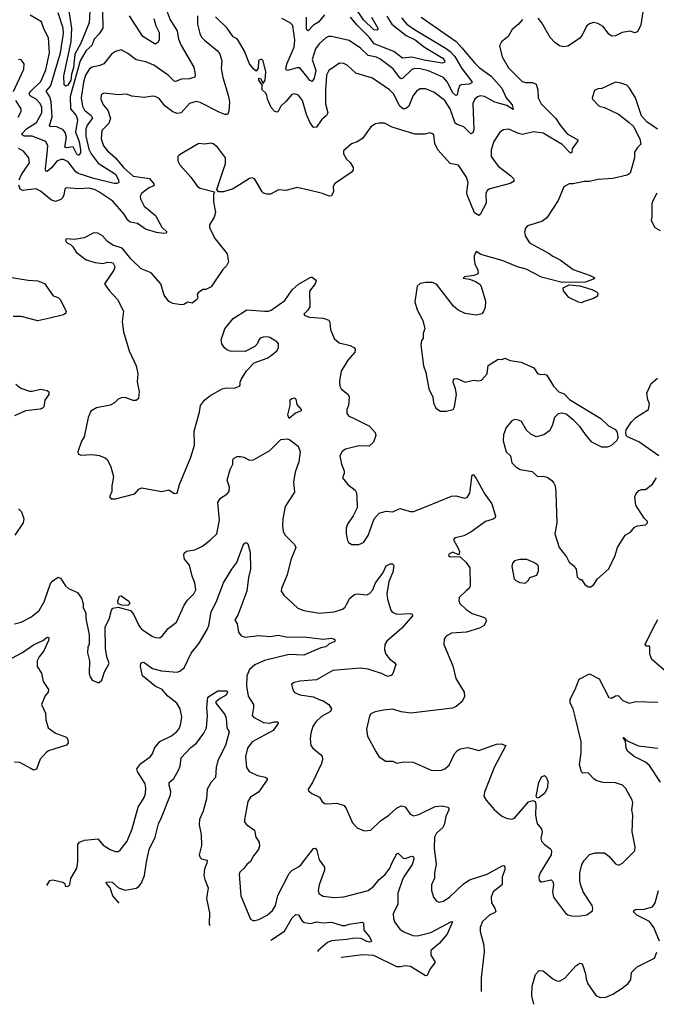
# Model space of a CAD drawing. Extents: x 1995161 to 2088924, y 769148 to 906007.
# Tile 154 of 256: x 2066193 to 2070854, y 789612 to 796817. Entities that reach past the tile are written whole.
import ezdxf

# ---------------------------------------------------------------- set-up
doc = ezdxf.new("R2010")
doc.units = 0

msp = doc.modelspace()

# ---------------------------------------------------------------- linework, layer by layer
at = {"layer": '0CON20XD'}
for points in [[(2066718.8, 797085), (2066702.4, 796795), (2066640.4, 796645), (2066597.4, 796565), (2066586, 796465), (2066571.4, 796418.6), (2066566.8, 796375), (2066545, 796338.9), (2066530.4, 796330.4), (2066520, 796340), (2066515.9, 796405.9), (2066570.9, 796655), (2066575.2, 796755), (2066545, 796942)], [(2068768.2, 796835), (2068815.5, 796754.5), (2068815.7, 796745), (2068809.3, 796740.7), (2068785, 796743.9), (2068709.6, 796815), (2068637, 796927)], [(2067493.8, 796845), (2067495.6, 796785), (2067512.2, 796715), (2067525, 796690), (2067545, 796667.1), (2067640.2, 796590.2), (2067657.5, 796565), (2067671.9, 796515), (2067669.1, 796459.1), (2067679.4, 796395), (2067719.1, 796265), (2067728.2, 796215), (2067723.6, 796146.4), (2067715, 796124.2), (2067695, 796124.4), (2067657.6, 796137.6), (2067515, 796211.5), (2067485, 796219.1), (2067435.5, 796204.5), (2067375, 796135.7), (2067345, 796130), (2067315, 796142.5), (2067255, 796187.1), (2067215, 796239.2), (2067185.6, 796255.6), (2067165, 796258), (2067105, 796248), (2067015, 796258.6), (2066975, 796271.4), (2066915, 796267.8), (2066815, 796280.6), (2066798.8, 796275), (2066790.8, 796265), (2066787.1, 796235), (2066804.5, 796195), (2066838.5, 796155), (2066858.5, 796095), (2066842.5, 796055), (2066793.8, 796005), (2066790.8, 795945), (2066806.4, 795895), (2066835, 795857.8), (2066895.5, 795805), (2066953.8, 795735), (2067025, 795673.2), (2067144.7, 795654.7), (2067174.2, 795615), (2067176.9, 795603.1), (2067135, 795584.4), (2067086, 795545), (2067075.7, 795525), (2067076.9, 795505), (2067105, 795451.9), (2067186.9, 795385), (2067235, 795300), (2067271.2, 795265), (2067266.7, 795255), (2067247.3, 795252.7), (2067195, 795260), (2067115, 795284.5), (2067055, 795325.3), (2067002.9, 795335), (2066985, 795350), (2066955, 795396.2), (2066875, 795489.5), (2066773.8, 795556.2), (2066745, 795573.1), (2066705.5, 795584.5), (2066625, 795580.5), (2066534.1, 795585.9), (2066522.7, 795577.3), (2066517.5, 795535), (2066507.3, 795512.7), (2066495, 795501.2), (2066455, 795486), (2066425, 795495.6), (2066345, 795562.1), (2066315, 795578.8), (2066215, 795568), (2066195.8, 795575.8), (2066187.2, 795607.2)], [(2067273.1, 796875), (2067293.8, 796815), (2067346.1, 796735), (2067356.6, 796675), (2067375, 796628.6), (2067468.6, 796468.6), (2067478.1, 796415), (2067474.2, 796395.8), (2067437.5, 796385), (2067378.3, 796381.7), (2067335, 796365.6), (2067325, 796368.1), (2067281.2, 796411.2), (2067175, 796485.4), (2067117.7, 796507.7), (2067045, 796524.4), (2066985, 796570), (2066935, 796595.7), (2066895, 796584.3), (2066865.8, 796565), (2066808.8, 796495), (2066778.9, 796481.1), (2066725, 796469.1), (2066705, 796456.5), (2066675, 796411.9), (2066659.7, 796359.7), (2066644.2, 796245), (2066652.3, 796185), (2066666.5, 796155), (2066716.9, 796116.9), (2066726.2, 796096.2), (2066687.6, 796045), (2066678.4, 796015), (2066677.4, 795965), (2066699.8, 795869.8), (2066715.3, 795835), (2066766.7, 795766.7), (2066895, 795686.2), (2066917.7, 795645), (2066918.9, 795625), (2066905, 795617.5), (2066885, 795619.2), (2066735, 795655.7), (2066621.6, 795691.6), (2066604.3, 795704.3), (2066547.2, 795777.2), (2066515, 795792.8), (2066495, 795793.2), (2066465, 795780.8), (2066425, 795734.1), (2066395, 795707.1), (2066385, 795708), (2066382, 795725), (2066395, 795836.7), (2066400, 795895), (2066385.6, 795925), (2066285, 795964.8), (2066225.7, 795965.7), (2066212.5, 795975), (2066210.8, 795985), (2066242.6, 796017.4), (2066316.8, 796065), (2066354.2, 796135), (2066354.3, 796174.3), (2066342.8, 796202.8), (2066313.1, 796235), (2066271, 796261), (2066263.3, 796275), (2066273.6, 796295), (2066347.9, 796365), (2066385, 796449.4), (2066411.2, 796575), (2066404.6, 796685), (2066369.5, 796749.5), (2066351.7, 796801.7), (2066270.7, 796850.7)], [(2066800.6, 796885), (2066801.1, 796755), (2066776.2, 796713.8), (2066738.9, 796675), (2066721, 796629), (2066678.7, 796591.3), (2066635, 796516.9), (2066563.9, 796255), (2066564.2, 796165), (2066606.2, 796116.2), (2066615.6, 796085), (2066602, 795995), (2066629.7, 795925), (2066639.3, 795865), (2066637.8, 795842.2), (2066625, 795825.6), (2066615, 795828.6), (2066585, 795885.5), (2066535, 795878.9), (2066523.5, 795883.5), (2066535.2, 795954.8), (2066525, 795992.2), (2066512.2, 796012.2), (2066465, 796033.7), (2066416.6, 796036.6), (2066412.6, 796042.6), (2066431.5, 796105), (2066423.1, 796215), (2066413.7, 796253.7), (2066387.9, 796295), (2066418.1, 796331.8), (2066427, 796353), (2066492.1, 796575), (2066514.4, 796715), (2066511.2, 796755), (2066475, 796867.1)], [(2067175.5, 796825.5), (2067191, 796771), (2067214.1, 796724.1), (2067213.5, 796666.5), (2067205, 796650), (2067185, 796637.1), (2067094.8, 796694.8), (2066996.5, 796846.5)], [(2069132.7, 796835), (2069387.5, 796657.5), (2069431.2, 796611.2), (2069525, 796499.4), (2069558, 796468), (2069645.4, 796405), (2069722.9, 796315), (2069754.5, 796245), (2069799.1, 796195), (2069805, 796160), (2069758.8, 796188.8), (2069672.4, 796212.4), (2069595, 796253.8), (2069565, 796258.8), (2069545, 796252.5), (2069524.5, 796235), (2069510, 796205), (2069519, 796011), (2069510.3, 795989.7), (2069495, 795980.8), (2069445, 796032.7), (2069391.8, 796051.8), (2069380.9, 796060.9), (2069344.2, 796165), (2069305, 796226.9), (2069225, 796286.7), (2069165, 796311.1), (2069125, 796312.2), (2069098.1, 796295), (2069071.9, 796258.1), (2069042.2, 796185), (2069025, 796168.9), (2069003, 796163), (2068976.7, 796185), (2068929.6, 796275), (2068901.4, 796305), (2068775, 796388.1), (2068654.6, 796424.6), (2068591.2, 796485), (2068565, 796495.6), (2068535, 796498.6), (2068455.5, 796444.5), (2068439.2, 796410.8), (2068431.1, 796305), (2068431.5, 796201.5), (2068449.4, 796135), (2068440, 796115), (2068401.9, 796085), (2068365, 796030.8), (2068345, 796028), (2068317.2, 796067.2), (2068293.1, 796123.1), (2068264.4, 796225), (2068235, 796264.2), (2068205, 796274.2), (2068185, 796270), (2068142.3, 796217.7), (2068104, 796185), (2068086, 796145), (2068078.8, 796141.2), (2068061.2, 796145), (2068034, 796175), (2068006.2, 796235), (2068003.6, 796263.6), (2067993, 796283), (2067971.7, 796301.7), (2067966.7, 796315), (2067970, 796335), (2067943.8, 796375), (2067945, 796390), (2067955, 796387.5), (2067975, 796350), (2067989.2, 796375), (2067995.8, 796435.8), (2067976.1, 796516.1), (2067963, 796527), (2067941.7, 796518.3), (2067938.3, 796461.7), (2067925, 796440), (2067905, 796456.7), (2067875, 796493.3), (2067837.9, 796587.9), (2067795, 796663.3), (2067785, 796676.7), (2067755, 796692.5), (2067711.4, 796755), (2067627.8, 796837.8)], [(2068425, 796853.3), (2068381, 796799), (2068344, 796776), (2068305, 796735.6), (2068295, 796742), (2068291.8, 796755), (2068292.8, 796835)], [(2068881.7, 796841.7), (2068918.4, 796785), (2069022.2, 796702.2), (2069089.4, 796669.4), (2069156.8, 796616.8), (2069290.8, 796535), (2069306.4, 796513.6), (2069303.6, 796505), (2069285, 796499.1), (2069155, 796520.7), (2069065, 796543), (2068995, 796536.1), (2068933.4, 796583.4), (2068789.3, 796639.3), (2068755, 796686.1), (2068660.6, 796780.6), (2068615, 796836.1)], [(2070755.8, 796874.2), (2070741.3, 796778.7), (2070715, 796728.8), (2070695, 796722), (2070665, 796732), (2070605, 796724.2), (2070555, 796700), (2070527.3, 796697.3), (2070505, 796711.2), (2070465, 796767.1), (2070425, 796788.6), (2070395, 796795.7), (2070365, 796785.8), (2070341.5, 796768.5), (2070310.9, 796705), (2070291.2, 796678.8), (2070205, 796623.3), (2070175, 796618.9), (2070145, 796626.9), (2070109.9, 796649.9), (2070076, 796686), (2070015, 796793.3), (2069988.3, 796828.3)], [(2069875, 796818.8), (2069845, 796784), (2069798, 796745), (2069770, 796695), (2069721.2, 796655), (2069706.2, 796625), (2069724.3, 796545), (2069770.6, 796465), (2069871.2, 796365), (2069895, 796358.1), (2069946.3, 796356.3), (2069973.8, 796345), (2069987.5, 796305), (2069990, 796245), (2070010.5, 796200.5), (2070119.4, 796095), (2070149.5, 796045), (2070200.8, 795980.8), (2070278.8, 795938.8), (2070278, 795925), (2070237.5, 795875), (2070235.7, 795844.3), (2070225, 795840), (2070165, 795904.3), (2070025, 795986.5), (2069955, 795997.2), (2069875, 795977.5), (2069845, 795984), (2069775, 796016.7), (2069735, 796012), (2069708.8, 795995), (2069663.8, 795926.2), (2069644.4, 795865), (2069644.4, 795815), (2069695, 795745.8), (2069788.6, 795675), (2069808, 795655), (2069813.3, 795635), (2069785, 795617.5), (2069635, 795579.4), (2069615, 795568), (2069606.9, 795545), (2069608.9, 795475), (2069565, 795392.5), (2069555, 795383.8), (2069523.8, 795403.8), (2069470, 795535), (2069465.7, 795555.7), (2069476.4, 795625), (2069463.5, 795665), (2069405, 795753.3), (2069345, 795764.2), (2069255.5, 795865.5), (2069231.7, 795911.7), (2069224.1, 795974.1), (2069215, 795982), (2069195, 795988), (2069159.7, 795980.3), (2069085, 795980), (2068920.9, 796030.9), (2068865, 796059.2), (2068825, 796060.8), (2068797.5, 796055), (2068765, 796033.3), (2068702.8, 795947.2), (2068665, 795923.1), (2068622.4, 795907.6), (2068562.7, 795857.3), (2068564, 795835), (2068585.9, 795795.9), (2068612.3, 795772.3), (2068633.8, 795735), (2068633.8, 795715), (2068620.3, 795699.7), (2068496.7, 795615), (2068488.8, 795595), (2068491.2, 795558.8), (2068475, 795527.5), (2068460, 795525), (2068410, 795545), (2068309.3, 795569.3), (2068225, 795590), (2068141.7, 795568.3), (2068087, 795573), (2068028.8, 795541.2), (2068005, 795541.2), (2067978, 795548), (2067967.3, 795557.3), (2067915, 795650), (2067895, 795658.8), (2067875, 795654), (2067755, 795579.2), (2067685, 795558), (2067648.3, 795558.3), (2067637.5, 795575), (2067700, 795765), (2067700, 795805), (2067642, 795885), (2067609.3, 795909.3), (2067595, 795914.3), (2067545, 795906.2), (2067505, 795911.2), (2067362.7, 795827.3), (2067351.2, 795815), (2067351.2, 795785), (2067366.2, 795755), (2067446.2, 795665), (2067495, 795596.7), (2067515, 795583.8), (2067618.3, 795558.3), (2067613, 795537), (2067611.2, 795485), (2067627.5, 795405), (2067617.7, 795372.3), (2067583.6, 795316.4), (2067583.8, 795295), (2067625, 795213.3), (2067712.7, 795102.7), (2067722.5, 795045), (2067708, 795015), (2067680.4, 794989.6), (2067595, 794862.5), (2067555, 794842.5), (2067535, 794842.5), (2067500.7, 794819.3), (2067493.3, 794806.7), (2067496.7, 794785), (2067490.7, 794769.3), (2067455, 794743.3), (2067425, 794750), (2067395, 794733.3), (2067375, 794731.2), (2067315, 794740), (2067285, 794753.8), (2067251.9, 794801.9), (2067226.2, 794885), (2067156.7, 794965), (2067082, 794995), (2067008.8, 795065), (2066943.3, 795145), (2066875, 795167.5), (2066836.2, 795195), (2066800, 795235), (2066765.8, 795255.8), (2066735, 795256.2), (2066665, 795220), (2066595, 795208.8), (2066537, 795213), (2066527.5, 795205), (2066537, 795187), (2066565, 795172.5), (2066582.5, 795155), (2066606.7, 795115), (2066680.3, 795060.3), (2066745, 795041.2), (2066805, 795033.8), (2066835, 795043.3), (2066865, 795040), (2066877.5, 795035), (2066887, 795017), (2066890, 795005), (2066883.3, 794985), (2066813.3, 794885), (2066848.8, 794835), (2066909.8, 794769.8), (2066952.5, 794685), (2066943.5, 794605), (2066953.6, 794533.6), (2066994.3, 794395), (2067046.2, 794285), (2067058, 794225), (2067053.6, 794166.4), (2067068.8, 794095), (2067062.5, 794045), (2067045, 794030), (2067025, 794030), (2066965, 794053.3), (2066935, 794050), (2066915, 794040), (2066887.3, 794012.7), (2066855, 793996.2), (2066755, 793975.6), (2066715, 793951.4), (2066695.6, 793905), (2066666.2, 793765), (2066646.1, 793733.9), (2066620, 793655), (2066621.2, 793641.2), (2066640.7, 793630.7), (2066725, 793636.2), (2066775, 793628.8), (2066819.7, 793609.7), (2066835, 793596.7), (2066860, 793545), (2066880, 793475), (2066866.7, 793405), (2066867.5, 793365), (2066850, 793325), (2066861.7, 793311.7), (2066895, 793310), (2067035, 793346.7), (2067065, 793382.5), (2067085, 793392.5), (2067235, 793363.8), (2067285, 793376.7), (2067325, 793350), (2067345, 793352.5), (2067362, 793415), (2067446, 793615), (2067473.8, 793703.8), (2067470, 793805), (2067508.8, 793945), (2067516.2, 793995), (2067545, 794033.3), (2067585, 794064), (2067675, 794115.7), (2067705, 794122.9), (2067765, 794121.2), (2067802.5, 794135), (2067808.3, 794141.7), (2067806.2, 794165), (2067814, 794185), (2067853.2, 794246.8), (2067910, 794305), (2068005, 794341.2), (2068035, 794358.8), (2068075, 794393.3), (2068088, 794415), (2068088.8, 794445), (2068075, 794460), (2068025, 794492.5), (2068005, 794496), (2067975, 794494), (2067954.3, 794485.7), (2067943.3, 794475), (2067933.6, 794446.4), (2067913.9, 794426.1), (2067845, 794390), (2067735, 794392), (2067710.3, 794400.3), (2067692, 794415), (2067672, 794445), (2067669.2, 794475), (2067696, 794555), (2067755, 794630), (2067855, 794694), (2067985, 794684.2), (2068015, 794684.3), (2068035, 794691.4), (2068135, 794762.5), (2068189.1, 794840.9), (2068235, 794882.9), (2068325, 794932.9), (2068335, 794932.5), (2068357, 794917), (2068363.8, 794905), (2068357.5, 794885), (2068315, 794830), (2068316.2, 794715), (2068301.2, 794688.8), (2068273, 794663), (2068281.7, 794651.7), (2068315, 794640), (2068415, 794633.8), (2068457.5, 794617.5), (2068464, 794604), (2068469.5, 794549.5), (2068496.2, 794485), (2068533.2, 794453.2), (2068613, 794433), (2068638.8, 794418.8), (2068650, 794405), (2068646.2, 794385), (2068594.6, 794325.4), (2068546, 794245), (2068533.3, 794175), (2068537.5, 794135), (2068547.5, 794115), (2068596.7, 794075), (2068606.1, 794056.1), (2068600, 793995), (2068588.8, 793965), (2068588.8, 793935), (2068603.8, 793915), (2068638, 793902), (2068753, 793843), (2068796.7, 793795), (2068801.2, 793775), (2068784.4, 793725.6), (2068752.7, 793697.3), (2068675, 793698.1), (2068577.5, 793675), (2068555, 793656.7), (2068536.2, 793625), (2068548.9, 793565), (2068568, 793515), (2068568.8, 793495), (2068557.5, 793465), (2068595.8, 793415.8), (2068648, 793375), (2068658, 793355), (2068661.2, 793325), (2068664.2, 793245), (2068635, 793186.7), (2068593.3, 793125), (2068583.9, 793096.1), (2068583.9, 793053.9), (2068592.5, 793005), (2068600.7, 792990.7), (2068625, 792977.5), (2068675, 792977.5), (2068709.3, 792990.7), (2068745, 793042.5), (2068789.4, 793165), (2068825, 793207.1), (2068875, 793220), (2068925, 793216.2), (2068975, 793239.2), (2069055, 793217.5), (2069075, 793217.3), (2069165, 793252.1)], [(2068298, 796398), (2068245, 796463.9), (2068225, 796465.9), (2068155, 796446.1), (2068145, 796450.6), (2068141.9, 796461.9), (2068151.2, 796498.8), (2068203.5, 796615), (2068207.7, 796667.7), (2068193.9, 796775), (2068174.4, 796795), (2068111.4, 796825)], [(2068989.5, 796829.5), (2069026.5, 796785), (2069082.5, 796745), (2069315.1, 796605.1), (2069344.3, 796584.3), (2069377.8, 796547.8), (2069429.1, 796459.1), (2069502.9, 796365), (2069504, 796356), (2069483.8, 796346.2), (2069425, 796341.3), (2069415, 796334.5), (2069402.6, 796307.4), (2069395, 796266.7), (2069385, 796261.9), (2069361.2, 796285), (2069325, 796358.8), (2069295, 796393.9), (2069185, 796442), (2069125, 796457.4), (2069085, 796459.2), (2069065, 796452), (2068995, 796387.5), (2068985, 796384.5), (2068975, 796390.5), (2068926.6, 796456.6), (2068830.3, 796530.3), (2068805, 796541.8), (2068745, 796554.7), (2068688.3, 796608.3), (2068605, 796663.8), (2068475, 796693.3), (2068455, 796693.3), (2068435, 796683.3), (2068385, 796640), (2068358.7, 796605), (2068333.4, 796525), (2068360.1, 796445), (2068350.1, 796389.9), (2068335, 796364.5), (2068315, 796374.6), (2068298, 796398)], [(2066147.8, 796292.2), (2066224.2, 796455.8), (2066226, 796495), (2066205, 796523.8), (2066185, 796526)], [(2070862.5, 796015), (2070785, 796070), (2070744.2, 796114.2), (2070702, 796245), (2070658, 796315), (2070636.9, 796336.9), (2070595, 796353.8), (2070555, 796358.8), (2070455, 796313.8), (2070425, 796310), (2070400.7, 796299.3), (2070383.9, 796246.1), (2070386.7, 796235), (2070435, 796184), (2070475, 796174), (2070576.1, 796126.1), (2070655.7, 796065.7), (2070686.7, 796035), (2070733.3, 795945), (2070740, 795905), (2070717, 795883), (2070695, 795847.5), (2070693.8, 795805), (2070663.3, 795695), (2070639.7, 795680.3), (2070535, 795655.6), (2070425, 795647.8), (2070365, 795631.9), (2070325, 795633.1), (2070245, 795615.7), (2070215, 795616), (2070176.1, 795593.9), (2070134.3, 795495), (2070052.8, 795367.2), (2070015, 795341.1), (2069911.7, 795308.3), (2069897.3, 795292.7), (2069889.2, 795265), (2069894, 795235), (2069926.2, 795185), (2070068.8, 795105), (2070095.5, 795085.5), (2070150, 795060), (2070245, 794988.8), (2070370, 794945), (2070395, 794932.5), (2070402.5, 794925), (2070400, 794920), (2070335, 794896), (2070165, 794893.1), (2070012.6, 794932.6), (2069901.2, 794991.2), (2069838.7, 795008.7), (2069725, 795055.4), (2069569.2, 795099.2), (2069535, 795120), (2069520.7, 795089.3), (2069520, 795065), (2069525, 795030), (2069546.7, 794985), (2069550, 794965), (2069542.5, 794955), (2069517.5, 794945), (2069450, 794935), (2069440, 794925), (2069485, 794918.8), (2069531.1, 794901.1), (2069561.2, 794881.2), (2069572, 794865), (2069603, 794757), (2069599.7, 794710.3), (2069589.3, 794680.7), (2069575.5, 794664.5), (2069535, 794655.6), (2069455, 794667.1), (2069402.3, 794692.3), (2069370.2, 794720.2), (2069245, 794882.5), (2069213, 794893), (2069166.4, 794893.6), (2069124.1, 794885.9), (2069103.6, 794866.4), (2069087, 794753), (2069104.2, 794695), (2069144.3, 794615), (2069158.8, 794555), (2069147, 794523), (2069146.7, 794485), (2069135, 794470), (2069128.8, 794435), (2069150, 794285), (2069166.7, 794235), (2069187.5, 794115), (2069217.5, 794055), (2069223, 794013), (2069240, 793975), (2069275, 793953.3), (2069315, 793953.3), (2069366.4, 793963.6), (2069376.4, 793983.6), (2069390, 794075), (2069384.4, 794115), (2069367.1, 794165), (2069368.3, 794181.7), (2069375, 794190), (2069395, 794190.8), (2069455, 794164.3), (2069515, 794179.2), (2069555, 794174.6), (2069575, 794179.5), (2069614.5, 794225), (2069623.9, 794286.1), (2069695, 794332.5), (2069725, 794330), (2069745, 794340), (2069783, 794323), (2069865, 794310), (2069958.3, 794268.3), (2069985, 794228.8), (2070005, 794221.2), (2070035, 794223.3), (2070052.5, 794215), (2070100, 794135), (2070140, 794095), (2070179.2, 794079.2), (2070217.7, 794037.7), (2070448.7, 793898.7), (2070503.3, 793845), (2070549.5, 793819.5), (2070563.6, 793803.6), (2070570.7, 793780.7), (2070571.2, 793755), (2070561.2, 793735), (2070521.7, 793698.3), (2070495, 793689.4), (2070455, 793689.1), (2070382.9, 793725), (2070335, 793780.8), (2070297, 793837), (2070246.3, 793886.3), (2070195, 793930), (2070165, 793936.9), (2070135, 793932.5), (2070109.4, 793905), (2070091.8, 793845), (2070070.8, 793809.2), (2070030.7, 793779.3), (2069975, 793764), (2069934.5, 793784.5), (2069903, 793813), (2069866.4, 793876.4), (2069845, 793887.5), (2069818.3, 793891.7), (2069795, 793882.5), (2069755, 793832.5), (2069735, 793780), (2069732.9, 793735), (2069753.6, 793653.6), (2069786, 793625), (2069795.7, 793575), (2069825, 793544.2), (2069855.9, 793525.9), (2069945, 793510), (2069985, 793474), (2070025, 793475.8), (2070055, 793468.6), (2070088, 793445), (2070104.2, 793425), (2070112.5, 793405), (2070117.9, 793357.9), (2070126.7, 793135), (2070111.2, 793055), (2070143.1, 792955), (2070195.8, 792885.8), (2070217, 792847), (2070250.7, 792820.7), (2070267.5, 792795), (2070275, 792740), (2070295, 792720), (2070305, 792720), (2070330, 792685), (2070355, 792667.5), (2070375, 792667.5)], [(2066182.5, 796105), (2066204.4, 796145), (2066204.4, 796165), (2066165.4, 796225)], [(2066188.2, 795645), (2066206.2, 795685), (2066265, 795770), (2066260.8, 795805), (2066220.8, 795855), (2066185, 795873.5)], [(2070885, 795271.2), (2070846.2, 795295), (2070818.8, 795345), (2070824.2, 795375.8), (2070823.4, 795466.6), (2070825.6, 795485), (2070859.1, 795550.9)], [(2066105, 794934.5), (2066255, 794910), (2066325.5, 794905.5), (2066375, 794885.7), (2066437.3, 794797.3), (2066475, 794784), (2066490.3, 794770.3), (2066534.4, 794685), (2066530, 794670), (2066515, 794658.2), (2066415, 794631.8), (2066325, 794613.5), (2066205, 794644.5), (2066145, 794645.4)], [(2070305, 794746.2), (2070285, 794748.8), (2070213.6, 794783.6), (2070173.4, 794833.4), (2070171.2, 794855), (2070215, 794876.7), (2070295, 794870), (2070382.9, 794842.9), (2070415.7, 794825.7), (2070426.7, 794815), (2070422.5, 794795), (2070393, 794777), (2070325, 794753.8), (2070305, 794746.2)], [(2070873.3, 793625), (2070725, 793728), (2070642.5, 793765), (2070632.5, 793775), (2070630, 793795), (2070634.1, 793815.9), (2070673.3, 793875), (2070705, 793906.2), (2070796.7, 793965), (2070803.8, 794005), (2070792, 794035), (2070784.2, 794085), (2070816.2, 794155), (2070863.3, 794195)], [(2066165, 794150.8), (2066201.7, 794121.7), (2066265, 794098.8), (2066285, 794098), (2066345, 794114.3), (2066393.9, 794103.9), (2066407.5, 794095), (2066406.7, 794075), (2066377, 794033), (2066369.2, 793985), (2066360, 793975), (2066342.1, 793967.9), (2066235, 793954.4), (2066155, 793917.8)], [(2068165, 793897.5), (2068156, 793925), (2068174, 793995), (2068174, 794035), (2068185, 794046.2), (2068205, 794050), (2068215, 794040), (2068222.3, 794002.3), (2068253.8, 793965), (2068253.3, 793955), (2068213.1, 793936.9), (2068165, 793897.5)], [(2066155.9, 792395.9), (2066205, 792407.5), (2066274, 792445), (2066335.4, 792494.6), (2066372.6, 792557.4), (2066419.7, 792690.3), (2066435, 792710), (2066475, 792738), (2066491.2, 792731.2), (2066528.8, 792675), (2066551.2, 792655), (2066615.4, 792625.4), (2066645.6, 792585), (2066656.9, 792545), (2066658.1, 792515), (2066677.9, 792475), (2066676.7, 792435), (2066701.2, 792315), (2066703, 792247), (2066691.2, 792225), (2066688.8, 792185), (2066703.8, 792125), (2066702.3, 792032.3), (2066708.3, 792008.3), (2066723.3, 791985), (2066765, 791966.2), (2066775, 791966.7), (2066793.8, 791985), (2066814.1, 792045.9), (2066849.2, 792105), (2066832, 792155), (2066822, 792215), (2066820, 792375), (2066848.7, 792431.3), (2066865.7, 792495), (2066875, 792510), (2066915, 792518.8), (2067004.6, 792494.6), (2067027.4, 792467.4), (2067064.3, 792385), (2067085, 792356.2), (2067163.3, 792305), (2067185, 792295.8), (2067215.6, 792294.4), (2067236.2, 792305), (2067279.1, 792360.9), (2067341.7, 792408.3), (2067396.9, 792533.1), (2067421.4, 792568.6), (2067468, 792615), (2067482.5, 792645), (2067475.8, 792695), (2067456, 792745), (2067436.7, 792825), (2067399.2, 792869.2), (2067394.2, 792895), (2067397.7, 792912.3), (2067415, 792928), (2067475, 792938.1), (2067531.2, 792965), (2067590.2, 793009.8), (2067636, 793055), (2067655.5, 793155.5), (2067643.8, 793285), (2067663.8, 793315), (2067708.8, 793345), (2067727.5, 793365), (2067729.2, 793395), (2067711.7, 793448.3), (2067734.2, 793525), (2067753.8, 793565), (2067752.5, 793595), (2067757.5, 793605), (2067785, 793620), (2067808.8, 793621.2), (2067835, 793615.8), (2067875, 793594.3), (2067905, 793595.7), (2068023.8, 793665), (2068105, 793744.2), (2068155, 793750.8), (2068171.7, 793741.7)], [(2068171.7, 793741.7), (2068231.2, 793695), (2068245.4, 793655), (2068237.9, 793582.1), (2068210.9, 793505), (2068198.6, 793435), (2068205, 793360), (2068135.6, 793254.4), (2068118.9, 793165), (2068116.7, 793115), (2068121.9, 793075), (2068135, 793046.2), (2068205, 792976.2), (2068215.8, 792955), (2068178.6, 792865), (2068152.5, 792755), (2068110, 792655), (2068107.5, 792635), (2068126.7, 792605), (2068230.6, 792510.6), (2068272.6, 792492.6), (2068385, 792474.5), (2068495, 792484.3), (2068557.6, 792502.4), (2068575, 792518.8), (2068587.1, 792542.9), (2068610, 792585), (2068645, 792610.8), (2068665, 792615.7), (2068735, 792607.1), (2068755, 792617.8), (2068779.2, 792645), (2068799.1, 792695), (2068852, 792768), (2068875, 792820), (2068905.6, 792835.6), (2068924.2, 792834.2), (2068931.4, 792821.4), (2068925.5, 792775), (2068895.4, 792705), (2068881.5, 792615), (2068885, 792576.7), (2068910, 792495), (2068921.1, 792481.1), (2068954.2, 792465.8), (2069055, 792470.8), (2069066.9, 792466.9), (2069070, 792455), (2068990.8, 792365), (2068881.1, 792268.9), (2068866, 792245), (2068864, 792205), (2068874.2, 792175), (2068900.9, 792140.9), (2068940.7, 792110.7), (2068947.9, 792097.9), (2068925, 792033.3), (2068912.5, 792017.5), (2068885, 792010.8), (2068842.6, 792032.6), (2068781.1, 792051.1), (2068745, 792063.5), (2068685, 792071.9), (2068485, 792054.2), (2068365, 791985.7), (2068245, 791976.7), (2068202.7, 791967.3), (2068182.5, 791955), (2068192.7, 791912.7), (2068205, 791894), (2068245, 791877.5), (2068345, 791862.5), (2068385, 791841.2), (2068415, 791833.1), (2068455.7, 791805), (2068477.1, 791775), (2068468, 791755), (2068402.4, 791717.6), (2068360.6, 791679.4), (2068339.2, 791645), (2068324.2, 791595), (2068319.2, 791555), (2068324, 791505), (2068338.8, 791485), (2068395, 791440.8), (2068406.9, 791425), (2068410, 791405), (2068401.9, 791375), (2068335.6, 791234.4), (2068306.2, 791185), (2068306.7, 791175), (2068331.2, 791155), (2068387.3, 791127.3), (2068405, 791097.5), (2068425, 791082.5), (2068445, 791078.8), (2068515, 791084.5), (2068567.8, 791067.8), (2068584.2, 791045), (2068629.7, 790939.7), (2068663.4, 790903.4), (2068715, 790880.8), (2068765, 790886.7), (2068834, 790955), (2068895, 790995.6), (2068952.9, 791047.1), (2068985, 791063.8), (2069015.9, 791055.9), (2069052.6, 791002.6), (2069075, 790990), (2069115, 791000), (2069235, 791059.2), (2069285, 791063.1), (2069326.7, 791055), (2069335.4, 791045), (2069334.6, 791035), (2069313.4, 790986.6), (2069301.8, 790925), (2069290, 790905), (2069244.4, 790865), (2069230.5, 790835), (2069228.2, 790755), (2069243.1, 790635), (2069230, 790575), (2069228.8, 790535), (2069208, 790485), (2069208.8, 790445), (2069223.3, 790395), (2069245, 790367.5), (2069265, 790360), (2069295, 790367.5), (2069341.9, 790398.1), (2069439.7, 790490.3), (2069486.9, 790523.1), (2069615, 790563.8), (2069725, 790624.4), (2069736.7, 790626.7), (2069745, 790617.5), (2069744.4, 790595), (2069724.4, 790545), (2069724.3, 790485.7), (2069660, 790435), (2069643.8, 790395), (2069646.2, 790355), (2069671.2, 790315), (2069678, 790292), (2069668.6, 790281.4), (2069635, 790265.8), (2069582.4, 790217.6), (2069563.1, 790175), (2069564.4, 790145), (2069590, 790045), (2069593.1, 789995), (2069571.4, 789805), (2069571.2, 789735), (2069572.5, 789705.6)], [(2069165, 793252.1), (2069355, 793330.8), (2069387.1, 793332.9), (2069453.2, 793316.8), (2069468.8, 793321.2), (2069487.4, 793352.6), (2069505, 793487.5), (2069515, 793486.7), (2069535, 793460), (2069598.6, 793345), (2069650, 793275), (2069676.7, 793185), (2069675, 793172.5), (2069658.8, 793161.2), (2069604.5, 793145.5), (2069495, 793067.5), (2069445, 793040), (2069383.8, 793025), (2069372.5, 793015), (2069371.9, 793005), (2069401.9, 792955), (2069413.3, 792925), (2069411.7, 792908.3), (2069405, 792900), (2069365, 792920.8), (2069333.8, 792905), (2069332.5, 792895), (2069345, 792886.7), (2069415, 792890), (2069460.8, 792845), (2069487.5, 792805), (2069491.9, 792675), (2069484.2, 792655), (2069462.1, 792637.9), (2069411.7, 792588.3), (2069407.5, 792565), (2069414.2, 792545), (2069460.8, 792500.8), (2069505, 792471.4), (2069595, 792441.2), (2069605, 792432.5), (2069608.8, 792415), (2069593.8, 792385), (2069560, 792365), (2069465, 792334.4), (2069355, 792327.8), (2069314.5, 792305.5), (2069300.6, 792285), (2069298.6, 792245), (2069365, 792087.5), (2069386, 791995), (2069446.2, 791895), (2069450, 791865), (2069433, 791827), (2069389.7, 791790.3), (2069361.7, 791778.3), (2069057, 791743), (2068985, 791752.5), (2068925, 791772.5), (2068857.5, 791765), (2068795, 791752.5), (2068765, 791737.5), (2068755, 791720), (2068732, 791625), (2068740, 791575), (2068800.8, 791460.8), (2068822.5, 791425), (2068870.7, 791390.7), (2068925, 791390), (2068955, 791376.7), (2069005, 791386), (2069074.4, 791384.4), (2069205.9, 791325.9), (2069275, 791322.5), (2069305, 791334), (2069337, 791363), (2069377.1, 791445), (2069395, 791467.5), (2069417.9, 791482.1), (2069475, 791490), (2069555, 791470), (2069685, 791514.3), (2069717.3, 791517.3), (2069752.5, 791505), (2069666.9, 791345), (2069595.7, 791165), (2069591.9, 791135), (2069607.1, 791105), (2069666.7, 791036.7), (2069720.8, 790990.8), (2069753.9, 790973.9), (2069795, 790965.6), (2069815.4, 790974.6), (2069917.7, 791092.3), (2069953.3, 791103.3), (2069966.2, 791096.2), (2069972, 791075), (2069969.2, 790995), (2069976.2, 790955), (2069985, 790930), (2070012.5, 790895), (2070017.5, 790875), (2070008.8, 790825), (2070013.8, 790805), (2070035, 790781.2), (2070079.3, 790749.3), (2070086.7, 790735), (2070083.3, 790705), (2070002.5, 790575), (2069994.2, 790545), (2069995, 790520), (2070005, 790507.5), (2070015, 790507.5), (2070083, 790523), (2070095, 790510), (2070102.2, 790485), (2070094.3, 790435), (2070100, 790395), (2070188.3, 790278.3), (2070205, 790266.7), (2070235, 790258.8), (2070285, 790256.2), (2070345, 790266.7), (2070387.5, 790295), (2070390, 790315), (2070383.3, 790335), (2070319.2, 790435), (2070298, 790492), (2070292.9, 790515), (2070294.4, 790575), (2070309.5, 790635), (2070325, 790664.2), (2070365, 790707.1), (2070405, 790720.6), (2070475, 790719.2), (2070506.2, 790695), (2070555, 790640), (2070579.3, 790630.7), (2070605.9, 790644.1), (2070695.9, 790734.1), (2070698.8, 790765), (2070678.1, 790875), (2070682, 790995), (2070674.2, 791035), (2070680.8, 791085), (2070677.5, 791105), (2070631.4, 791191.4), (2070605.6, 791215.6), (2070555, 791231.4), (2070465, 791234.3), (2070417.2, 791247.2), (2070398.8, 791258.8), (2070355, 791305.8), (2070315, 791303.8), (2070305, 791312.5), (2070290.5, 791365), (2070304.2, 791454.2), (2070304.2, 791535), (2070262.9, 791705), (2070244, 791775), (2070223.3, 791815), (2070222, 791845), (2070260, 791915), (2070290, 791990), (2070365, 792030), (2070435, 791993.8), (2070506.7, 791856.7), (2070525, 791852.9), (2070555, 791868.6), (2070575, 791871.2), (2070608.8, 791835), (2070655, 791815.7), (2070705, 791828.1), (2070865, 791822)], [(2070375, 792667.5), (2070397.5, 792685), (2070424.1, 792725.9), (2070505, 792797.5), (2070553.3, 792895), (2070570, 792955), (2070626.7, 793045), (2070665, 793067.5), (2070695, 793102.5), (2070715, 793112.5), (2070775, 793120), (2070790, 793135), (2070790, 793145), (2070765, 793170), (2070703.8, 793265), (2070696.7, 793325), (2070703.3, 793345), (2070725, 793372.5), (2070745, 793380), (2070775, 793380), (2070825, 793417.5), (2070856.2, 793465)], [(2066185, 793238.1), (2066205.3, 793215), (2066224.4, 793165), (2066217.5, 793135), (2066157.5, 793045)], [(2066393.1, 790480.2), (2066415, 790517.5), (2066435, 790523.3), (2066510, 790505), (2066522.5, 790495), (2066527, 790477), (2066545, 790473.3), (2066560.7, 790489.3), (2066568.3, 790531.7), (2066612.3, 790607.7), (2066620, 790655), (2066619.1, 790780.9), (2066631.8, 790798.2), (2066666.5, 790813.5), (2066765, 790821.9), (2066805, 790777.5), (2066854.5, 790744.5), (2066895, 790730), (2066915, 790731.2), (2066929.7, 790740.3), (2066980, 790805), (2067016.9, 790895), (2067060.6, 791055), (2067104.3, 791125), (2067114.4, 791155.6), (2067117.8, 791195), (2067112.5, 791225), (2067055.6, 791315), (2067050.6, 791335), (2067080.8, 791375), (2067147.4, 791422.6), (2067164.4, 791445), (2067181.1, 791485), (2067219.5, 791535), (2067305, 791576.5), (2067341.4, 791605), (2067357.8, 791625), (2067370.5, 791655), (2067379.5, 791715), (2067366.9, 791775), (2067342.9, 791815), (2067276.9, 791866.9), (2067235.6, 791915), (2067185, 791939.2), (2067093.5, 792015), (2067078.5, 792085), (2067081.3, 792108.7), (2067094.3, 792115.7), (2067105, 792112.2), (2067165, 792068.8), (2067231.5, 792051.5), (2067345, 792043.1), (2067365, 792050.8), (2067397.5, 792075), (2067448.1, 792181.9), (2067507.8, 792255), (2067565.3, 792354.7), (2067578.8, 792385), (2067595.4, 792485), (2067630.5, 792555), (2067686.2, 792695), (2067745.9, 792795), (2067784, 792845), (2067828.8, 792971.2), (2067845, 792988), (2067855, 792990), (2067862.3, 792982.3), (2067879.4, 792919.4), (2067882.7, 792795), (2067868.2, 792735), (2067855.2, 792635), (2067791.3, 792458.7), (2067768.6, 792425), (2067784.7, 792395), (2067795, 792336.2), (2067815, 792308.1), (2067845, 792299.1), (2067945, 792310), (2068026.1, 792303.9), (2068085, 792313.6), (2068145, 792300.4), (2068295, 792298.2), (2068415.8, 792284.2), (2068475, 792291.1), (2068496.2, 792285), (2068503.8, 792275), (2068496.2, 792265), (2068459.7, 792250.3), (2068435, 792228.1), (2068398.8, 792221.2), (2068272.3, 792167.7), (2068165, 792171.2), (2067985, 792128.2), (2067915.7, 792095), (2067875, 792061.4), (2067857.1, 792015), (2067853, 791943), (2067866.9, 791866.9), (2067904.2, 791805), (2067905.8, 791785), (2067894.2, 791725), (2067905, 791712.9), (2067977.5, 791675), (2068025, 791668.6), (2068055, 791679.4), (2068079.4, 791679.4), (2068086.2, 791675), (2068086, 791666), (2068076.5, 791653.5), (2068050, 791615), (2067895, 791533.1), (2067862.1, 791485), (2067847.5, 791425), (2067854.4, 791345), (2067872.9, 791315), (2067935, 791285.6), (2067993.6, 791273.6), (2068004.2, 791265), (2068005.6, 791255), (2067941.9, 791165), (2067883.3, 791126.7), (2067862.5, 791095), (2067838.8, 790965), (2067840, 790945), (2067856.7, 790925), (2067913.3, 790885), (2067921.2, 790835), (2067947.3, 790797.3), (2067948.3, 790771.7), (2067942, 790745), (2067905, 790698.8), (2067883.1, 790656.9), (2067855, 790634), (2067834.2, 790605), (2067805, 790578.8), (2067799.2, 790565), (2067811.9, 790405), (2067883.9, 790233.9), (2067900, 790225), (2067914, 790226), (2067945, 790232.9), (2068005, 790264.4), (2068045, 790297.5), (2068066.4, 790335), (2068082.2, 790407.8), (2068165, 790569.2), (2068185, 790592), (2068235, 790618.1), (2068255, 790635.6), (2068345, 790752.5), (2068355.5, 790755.5), (2068366.5, 790746.5), (2068385, 790670), (2068425.7, 790615), (2068424.1, 790594.1), (2068384.5, 790485), (2068379.2, 790445), (2068383.2, 790423.2), (2068415, 790402.5), (2068495, 790393.1), (2068565, 790397.1), (2068743.8, 790445), (2068782.5, 790475), (2068824.6, 790525.4), (2068868.3, 790561.7), (2068902.3, 790607.7), (2068919.1, 790649.1), (2068955, 790713.8), (2068965, 790718), (2069000.3, 790680.3), (2069015, 790678.6), (2069065, 790696), (2069075, 790690), (2069078.9, 790675), (2069067.3, 790635), (2069005.9, 790545), (2068993.1, 790516.9), (2068960.7, 790425), (2068962.7, 790345), (2068927.8, 790275), (2068928.7, 790238.7), (2068936.4, 790216.4), (2068975, 790162), (2069005, 790141.1), (2069071.2, 790115), (2069105, 790112.5), (2069203.8, 790136.2), (2069355, 790218.8), (2069362.5, 790215), (2069323.1, 790125), (2069265, 790057.8), (2069202.2, 790005), (2069202.6, 789972.6), (2069231.2, 789925), (2069231.2, 789915), (2069198.5, 789871.5), (2069176.7, 789823.3), (2069165, 789820), (2069055, 789887.9), (2069015.5, 789894.5), (2068980, 789885), (2068955, 789886.9), (2068785, 789968.2), (2068705, 789973.8), (2068548.1, 789955.2), (2068546.4, 789955.6)], [(2069895, 792692.5), (2069917.5, 792715), (2069927.5, 792735), (2069978.3, 792751.7), (2069992.5, 792785), (2069992.5, 792815), (2069987.5, 792825), (2069957.5, 792845), (2069906.1, 792866.1), (2069854.3, 792865.7), (2069815, 792856), (2069800.5, 792839.5), (2069796, 792815), (2069813.8, 792725), (2069825, 792712.5), (2069855, 792697.5), (2069895, 792692.5)], [(2066985, 792531.2), (2066942, 792532), (2066915, 792542.5), (2066911.2, 792565), (2066925, 792597.5), (2066935, 792600), (2066993, 792563), (2066998.8, 792545), (2066985, 792531.2)], [(2070973.3, 792005), (2070821.9, 792135), (2070806.9, 792175), (2070807.3, 792227.3), (2070803, 792233), (2070781.9, 792231.9), (2070773.3, 792245), (2070825.9, 792354.1), (2070865, 792426.7)], [(2066135, 792145.5), (2066214, 792186), (2066295, 792241.8), (2066363.8, 792275), (2066395, 792298.8), (2066405.8, 792295.8), (2066404.2, 792275), (2066370.7, 792199.3), (2066335.7, 792155), (2066320.8, 792125), (2066322, 792085), (2066352, 792035), (2066364.2, 791975), (2066403.8, 791915), (2066401.2, 791895), (2066380.3, 791869.7), (2066354, 791805), (2066381.2, 791741.2), (2066384.1, 791694.1), (2066402, 791635), (2066455, 791596.9), (2066535, 791567.5), (2066545, 791550), (2066547.1, 791525), (2066535, 791508.9), (2066405, 791465.6), (2066388, 791455), (2066344.2, 791405), (2066317.5, 791332.5), (2066295, 791325.8), (2066275, 791337.1), (2066195, 791382.5), (2066155, 791384)], [(2066921.5, 790351.3), (2066875, 790405.7), (2066855.3, 790465.3), (2066828.6, 790495), (2066826.7, 790505), (2066835, 790508.6), (2066871.2, 790505), (2066917.1, 790465), (2066965, 790446.8), (2067045, 790460.7), (2067066.4, 790475), (2067085, 790501.1), (2067106.8, 790553.2), (2067120.5, 790655), (2067141.6, 790745), (2067184.7, 790835), (2067208.3, 790931.7), (2067232, 790978), (2067296.9, 791145), (2067299.9, 791169.9), (2067286.8, 791215), (2067288.5, 791235), (2067322.7, 791265), (2067356, 791325), (2067367.3, 791355), (2067375.7, 791415), (2067445, 791490), (2067486.6, 791523.4), (2067540.8, 791595), (2067560, 791635), (2067569.2, 791725), (2067564.3, 791785), (2067570.9, 791859.1), (2067645, 791906.9), (2067706.9, 791906.9), (2067714.4, 791895), (2067705, 791874.5), (2067659.7, 791850.3), (2067630, 791825), (2067630, 791815), (2067695, 791732), (2067704.6, 791704.6), (2067710.4, 791635), (2067727.5, 791605), (2067699.5, 791505), (2067644.5, 791395), (2067631.5, 791345), (2067627.7, 791272.3), (2067595, 791236.7), (2067565.6, 791185), (2067561.8, 791115), (2067535.4, 791025), (2067509.7, 790965), (2067508.1, 790925), (2067521.9, 790855), (2067524.1, 790775), (2067508.1, 790705), (2067514, 790685), (2067525, 790676), (2067565.7, 790665.7), (2067562.5, 790645), (2067547, 790603), (2067542.5, 790555), (2067547.7, 790525), (2067573, 790463), (2067560.8, 790385), (2067582, 790282), (2067581.4, 790201.4), (2067586, 790189.5)], [(2070885, 791237.8), (2070805, 791358.5), (2070774, 791384), (2070690.9, 791425), (2070643.1, 791465), (2070632.5, 791485), (2070627.5, 791537.5), (2070610, 791565), (2070616.7, 791565), (2070640.5, 791540.5), (2070724.5, 791504.5), (2070865, 791485.8)], [(2069981.2, 791121.2), (2069974, 791134), (2069994.4, 791235), (2070013.2, 791276.8), (2070035, 791286), (2070048, 791275), (2070060, 791245), (2070058.1, 791195), (2070036.2, 791153.8), (2069995, 791124), (2069981.2, 791121.2)], [(2070877.1, 790075), (2070834.5, 790175), (2070805, 790218.2), (2070711.4, 790265), (2070689.4, 790285), (2070687.5, 790295), (2070702.5, 790305), (2070765, 790309.1), (2070826.7, 790325), (2070845.7, 790354.3), (2070870, 790445)], [(2068032.5, 790080.7), (2068131.8, 790148.2), (2068188.5, 790245), (2068215, 790270), (2068235, 790266), (2068258.1, 790225), (2068275, 790211.1), (2068325, 790203.1), (2068365, 790215.6), (2068415, 790208.9), (2068475, 790212.5), (2068555, 790189.2), (2068575, 790188), (2068605, 790198.6), (2068704, 790214), (2068710, 790205), (2068712.5, 790155), (2068753.1, 790105), (2068768, 790075), (2068765, 790070), (2068755, 790066), (2068735, 790071.5), (2068693.1, 790093.1), (2068646.9, 790096.9), (2068585, 790085.3), (2068476.9, 790076.9), (2068446.2, 790063.8), (2068378.4, 790005), (2068373.7, 789997.6)], [(2069957.6, 789611.8), (2069943.2, 789673.2), (2069945.7, 789745), (2069970.5, 789829.5), (2069995, 789860), (2070025, 789855.8), (2070095, 789798), (2070125, 789784.2), (2070145, 789782), (2070185, 789804), (2070265, 789894), (2070295, 789913.8), (2070305, 789911.2), (2070315, 789896.7), (2070335.8, 789834.2), (2070340, 789795), (2070352, 789762), (2070414.3, 789674.3), (2070445, 789661.2), (2070485, 789664), (2070535, 789686.2), (2070605, 789730), (2070648, 789765), (2070667, 789793), (2070671.4, 789845), (2070714.7, 789885.3), (2070841.7, 789948.3), (2070856.4, 789993.6)]]:
    msp.add_lwpolyline(points, dxfattribs=at)

doc.saveas('drawing.dxf')
